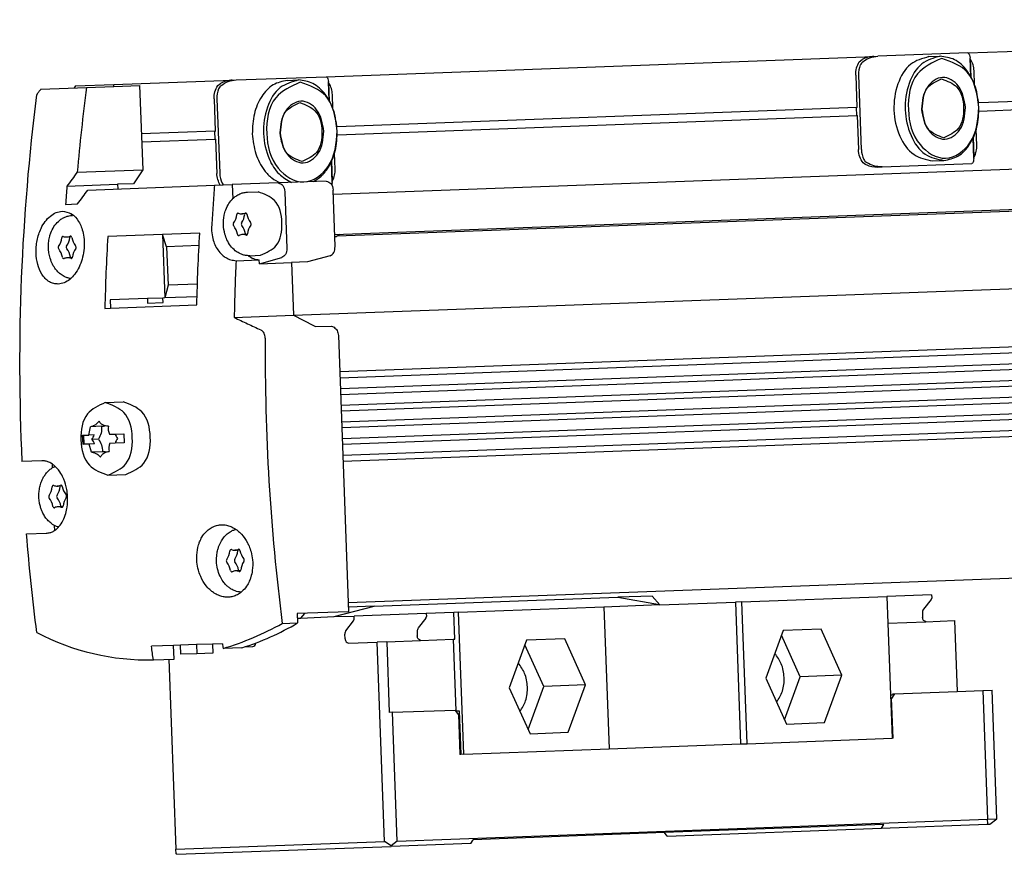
# Model space of a CAD drawing. Header units: millimetres. Extents: x -285 to 969, y -217 to 203.
# Tile 6 of 15: x 27 to 81, y -106 to -60. Entities that reach past the tile are written whole.
import ezdxf

# ---------------------------------------------------------------- set-up
doc = ezdxf.new("R2010")
doc.units = ezdxf.units.MM

# ---------------------------------------------------------------- blocks, each defined once
blk = doc.blocks.new('Cabeza__16', base_point=(70.63, -212.21))
at = {"color": 7, "linetype": 'Continuous'}
for p, q in [((93.26, -184.89), (120.09, -183.89)), ((123.84, -183.76), (120.09, -183.89)), ((120.09, -183.89), (124.65, -184.71)), ((124.69, -184.72), (123.84, -183.76)), ((133.72, -184.39), (149.71, -183.8)), ((154.62, -183.62), (149.71, -183.8)), ((149.71, -183.8), (149.82, -186.74)), ((154.58, -184.13), (153.73, -185.22)), ((154.64, -183.94), (154.58, -184.13)), ((154.62, -183.62), (154.64, -183.94)), ((88.84, -186.03), (93.26, -184.89)), ((93.26, -184.89), (90.41, -184.99)), ((102.54, -185.55), (118.53, -184.95)), ((118.53, -184.95), (124.65, -184.71)), ((118.53, -184.95), (119.11, -200.59)), ((124.65, -184.71), (124.69, -184.72)), ((124.69, -184.72), (133.02, -184.42)), ((133.72, -184.39), (133.02, -184.42)), ((133.02, -184.42), (133.6, -200.05)), ((134.3, -200.03), (133.72, -184.39)), ((84.79, -186.2), (85.16, -186.19)), ((85.16, -186.19), (85.59, -185.67)), ((85.16, -186.19), (88.84, -186.03)), ((88.84, -186.03), (91.03, -185.97)), ((90.14, -187.58), (90.98, -186.49)), ((90.98, -186.49), (91.04, -186.3)), ((98.98, -185.68), (91.03, -185.97)), ((91.04, -186.3), (91.03, -185.97)), ((98.93, -186.19), (98.08, -187.28)), ((98.93, -186.19), (98.99, -186)), ((102.01, -185.56), (98.98, -185.68)), ((98.98, -185.68), (98.99, -186)), ((102.54, -185.55), (102.01, -185.56)), ((102.12, -188.51), (102.01, -185.56)), ((103.12, -201.18), (102.54, -185.55)), ((153.62, -185.61), (153.64, -186.1)), ((154.01, -186.59), (157.15, -186.47)), ((157.15, -186.47), (157.44, -194.27)), ((138.27, -187.57), (136.36, -192.8)), ((142.47, -187.42), (138.27, -187.57)), ((144.76, -192.49), (142.47, -187.42)), ((149.82, -186.74), (154.01, -186.59)), ((149.82, -186.74), (150.11, -194.64)), ((90.04, -188.46), (90.02, -187.96)), ((94.62, -188.79), (98.36, -188.65)), ((97.97, -187.67), (97.99, -188.16)), ((98.36, -188.65), (101.95, -188.52)), ((101.95, -188.52), (102.12, -188.51)), ((101.95, -188.52), (102.24, -196.41)), ((110.03, -188.63), (108.12, -193.86)), ((114.23, -188.48), (110.03, -188.63)), ((116.53, -193.55), (114.23, -188.48)), ((140.17, -192.66), (138.09, -188.06)), ((78.98, -189.37), (79.88, -189.33)), ((90.41, -188.94), (93.56, -188.83)), ((94.62, -188.79), (93.56, -188.83)), ((94.37, -210.81), (93.56, -188.83)), ((94.62, -188.79), (94.9, -196.58)), ((111.93, -193.72), (109.85, -189.12)), ((70.63, -190.73), (71.41, -211.66)), ((136.36, -192.8), (138.65, -197.87)), ((138.44, -197.4), (140.17, -192.66)), ((144.76, -192.49), (140.17, -192.66)), ((142.85, -197.71), (144.76, -192.49)), ((108.12, -193.86), (110.41, -198.93)), ((110.2, -198.45), (111.93, -193.72)), ((116.53, -193.55), (111.93, -193.72)), ((114.61, -198.77), (116.53, -193.55)), ((150.11, -194.64), (150.31, -194.63)), ((150.11, -194.64), (150.29, -199.43)), ((150.13, -195.04), (150.22, -195.03)), ((150.55, -194.52), (150.22, -195.03)), ((150.38, -199.43), (150.22, -195.03)), ((150.37, -194.53), (150.31, -194.63)), ((150.37, -194.53), (150.55, -194.52)), ((150.55, -194.52), (157.44, -194.27)), ((157.44, -194.27), (160.27, -194.16)), ((160.27, -194.16), (161.28, -194.12)), ((160.27, -194.16), (160.79, -208.35)), ((161.8, -208.31), (161.28, -194.12)), ((95.26, -196.57), (94.9, -196.58)), ((95.26, -196.57), (102.15, -196.32)), ((95.78, -210.76), (95.26, -196.57)), ((102.24, -196.41), (102.15, -196.32)), ((102.24, -196.41), (102.59, -196.4)), ((102.52, -196.8), (102.24, -196.41)), ((102.52, -196.8), (102.68, -201.2)), ((102.59, -196.4), (102.77, -201.2)), ((138.65, -197.87), (142.85, -197.71)), ((110.41, -198.93), (114.61, -198.77)), ((134.3, -200.03), (150.29, -199.43)), ((150.38, -199.43), (150.29, -199.43)), ((103.12, -201.18), (119.11, -200.59)), ((119.11, -200.59), (133.6, -200.05)), ((133.6, -200.05), (134.3, -200.03)), ((102.77, -201.2), (102.68, -201.2)), ((103.12, -201.18), (102.77, -201.2)), ((95.78, -210.76), (160.79, -208.35)), ((149.38, -208.93), (125.22, -209.82)), ((149.12, -209.34), (160.74, -208.91)), ((149.12, -209.34), (149.38, -208.93)), ((160.74, -208.91), (160.81, -208.85)), ((160.74, -208.91), (161.04, -208.89)), ((160.79, -208.35), (161.8, -208.31)), ((160.81, -208.85), (160.79, -208.35)), ((161.04, -208.89), (161.8, -208.31)), ((125.22, -209.82), (104.16, -210.6)), ((125.52, -210.21), (125.22, -209.82)), ((125.52, -210.21), (149.12, -209.34)), ((71.41, -211.66), (94.37, -210.81)), ((71.5, -212.21), (95.1, -211.34)), ((95.1, -211.29), (94.37, -210.81)), ((95.78, -210.76), (95.1, -211.29)), ((103.89, -211.01), (95.1, -211.34)), ((95.1, -211.29), (95.1, -211.34)), ((103.89, -211.01), (104.16, -210.6)), ((71.42, -212.16), (71.41, -211.66)), ((71.5, -212.21), (71.42, -212.16))]:
    blk.add_line(p, q, dxfattribs=at)
for centre in [(154.2, -185.57), (90.61, -187.92), (98.56, -187.63)]:
    blk.add_arc(centre, 0.587, 143.7921, 183.9547, dxfattribs=at)
for points, knots in [([(154.01, -186.59), (153.91, -186.55), (153.69, -186.47), (153.66, -186.23), (153.64, -186.1)], [0, 0, 0, 0, 0.290021, 0.6583884, 0.6583884, 0.6583884, 0.6583884]), ([(90.04, -188.46), (90.06, -188.59), (90.1, -188.83), (90.32, -188.91), (90.41, -188.94)], [0, 0, 0, 0, 0.3683537, 0.6580818, 0.6580818, 0.6580818, 0.6580818]), ([(98.36, -188.65), (98.27, -188.61), (98.05, -188.53), (98.01, -188.29), (97.99, -188.16)], [0, 0, 0, 0, 0.2897282, 0.6580818, 0.6580818, 0.6580818, 0.6580818]), ([(79.88, -189.33), (79.96, -189.3), (80.14, -189.23), (80.18, -189.04), (80.21, -188.93)], [0, 0, 0, 0, 0.2479221, 0.5512741, 0.5512741, 0.5512741, 0.5512741]), ([(137.56, -195.44), (137.8, -195.05), (138.32, -194.23), (138.45, -192.72), (138.2, -191.23), (137.63, -190.44), (137.36, -190.08)], [0, 0, 0, 0, 1.348382, 2.886782, 4.425182, 5.773564, 5.773564, 5.773564, 5.773564]), ([(109.3, -196.47), (109.54, -196.09), (110.05, -195.27), (110.18, -193.77), (109.94, -192.29), (109.38, -191.51), (109.11, -191.14)], [0, 0, 0, 0, 1.340218, 2.867363, 4.38823, 5.723882, 5.723882, 5.723882, 5.723882])]:
    blk.add_open_spline(points, degree=3, knots=knots, dxfattribs=at)
blk = doc.blocks.new('Regla_G-340-VS4__17', base_point=(54.21, -190.8))
at = {"color": 7, "linetype": 'Continuous'}
for p, q in [((158.62, -123.93), (257.37, -120.27)), ((87.95, -126.55), (148.28, -124.31)), ((146.67, -124.9), (146.97, -124.67)), ((148.28, -124.31), (148.72, -124.29)), ((158.62, -123.93), (148.72, -124.29)), ((154.33, -124.34), (155.57, -124.29)), ((158.95, -126.56), (158.88, -124.46)), ((158.92, -124.62), (158.88, -124.46)), ((159, -126.64), (158.92, -124.62)), ((78.06, -126.91), (87.95, -126.55)), ((146.27, -126.39), (146.4, -129.94)), ((146.59, -126.37), (146.89, -134.57)), ((159.37, -127.45), (159.31, -125.9)), ((56.54, -127.91), (61.56, -127.72)), ((60.34, -127.57), (60.21, -127.77)), ((60.34, -127.57), (64.58, -127.41)), ((61.56, -127.72), (64.59, -127.61)), ((64.58, -127.41), (77.61, -126.93)), ((64.59, -127.61), (64.58, -127.41)), ((64.59, -127.61), (67.4, -127.51)), ((67.4, -127.51), (67.75, -136.8)), ((76.01, -127.52), (76.31, -127.29)), ((77.61, -126.93), (78.06, -126.91)), ((83.67, -126.95), (84.91, -126.91)), ((88.26, -127.24), (88.21, -127.08)), ((88.29, -129.18), (88.21, -127.08)), ((88.34, -129.26), (88.26, -127.24)), ((221.15, -127.17), (159.82, -129.44)), ((75.61, -129), (75.74, -132.56)), ((75.93, -128.99), (76.23, -137.19)), ((88.7, -130.07), (88.65, -128.52)), ((159.85, -130.33), (221.18, -128.05)), ((146.4, -129.94), (89.15, -132.06)), ((146.4, -129.94), (146.37, -129.99)), ((146.4, -130.78), (146.37, -129.99)), ((89.19, -132.95), (146.44, -130.82)), ((146.4, -130.78), (146.44, -130.82)), ((146.44, -130.82), (146.57, -134.58)), ((75.74, -132.56), (67.6, -132.86)), ((75.74, -132.56), (75.71, -132.61)), ((75.74, -133.39), (75.71, -132.61)), ((257, -133.29), (88.72, -139.53)), ((159.29, -135.57), (159.2, -133.27)), ((159.32, -135.4), (159.24, -133.19)), ((159.61, -134.1), (159.55, -132.35)), ((67.64, -133.74), (75.77, -133.44)), ((75.77, -133.44), (75.74, -133.39)), ((75.77, -133.44), (75.91, -137.2)), ((88.95, -136.72), (88.88, -134.97)), ((159.29, -135.57), (159.32, -135.4)), ((88.63, -138.19), (88.54, -135.89)), ((88.66, -138.02), (88.58, -135.81)), ((147.4, -136.24), (147.08, -136.03)), ((148.72, -136.5), (149.17, -136.48)), ((149.17, -136.48), (159.07, -136.12)), ((154.76, -135.83), (155.99, -135.78)), ((60.54, -137.07), (67.75, -136.8)), ((67.75, -136.8), (66.74, -138.34)), ((88.89, -143.93), (256.99, -137.7)), ((59.41, -138.61), (64.98, -138.4)), ((61.72, -139.03), (75.66, -138.51)), ((66.74, -138.34), (64.98, -138.4)), ((64.98, -138.4), (65, -138.9)), ((75.66, -138.51), (77.62, -138.44)), ((82.66, -138.25), (77.62, -138.44)), ((77.62, -138.44), (77.68, -139.99)), ((87.96, -138.05), (82.66, -138.25)), ((88.63, -138.19), (88.66, -138.02)), ((89.17, -144.09), (257.1, -137.87)), ((79.28, -139.27), (80.48, -139.23)), ((83.41, -139.22), (83.64, -145.47)), ((88.94, -145.27), (88.71, -139.03)), ((59.26, -140.62), (60.59, -140.57)), ((79.2, -141.63), (78.66, -141.65)), ((59.93, -144.19), (59.39, -144.21)), ((69.92, -143.92), (63.9, -144.15)), ((74.04, -143.77), (69.92, -143.92)), ((69.92, -143.92), (70.18, -150.92)), ((70.39, -145.29), (69.92, -143.92)), ((79.29, -143.94), (78.75, -143.94)), ((73.96, -145.16), (70.39, -145.29)), ((70.39, -145.29), (70.54, -149.52)), ((79.54, -146.27), (80.74, -146.22)), ((88.38, -146.28), (85.9, -146.95)), ((60.01, -146.47), (59.48, -146.49)), ((78.03, -146.82), (80.59, -146.72)), ((80.6, -147.15), (80.59, -146.72)), ((80.6, -147.15), (83.08, -146.48)), ((80.6, -147.15), (84.14, -147.02)), ((85.9, -146.95), (84.14, -147.02)), ((84.14, -147.02), (84.35, -152.83)), ((84.35, -152.83), (256.22, -146.46)), ((70.54, -149.52), (70.18, -150.92)), ((73.78, -149.4), (70.54, -149.52)), ((68.27, -150.99), (64.17, -151.14)), ((64.17, -151.14), (64.21, -152.04)), ((64.21, -152.04), (73.71, -151.69)), ((69.97, -150.93), (68.27, -150.99)), ((68.27, -150.99), (68.29, -151.49)), ((68.29, -151.49), (69.99, -151.43)), ((70.18, -150.92), (69.97, -150.93)), ((69.99, -151.43), (69.97, -150.93)), ((73.74, -150.79), (70.18, -150.92)), ((63.58, -152.07), (64.21, -152.04)), ((77.83, -153.07), (84.35, -152.83)), ((84.35, -152.83), (86.57, -153.97)), ((255.93, -152.9), (89.45, -159.07)), ((255.59, -153.59), (89.47, -159.75)), ((86.57, -153.97), (86.79, -154.08)), ((86.79, -154.08), (88.55, -154.02)), ((88.55, -154.02), (88.82, -154.15)), ((89.52, -160.9), (256.33, -154.72)), ((89.3, -155.07), (90.43, -185.49)), ((256.78, -155.38), (89.54, -161.58)), ((89.58, -162.73), (257.52, -156.5)), ((257.05, -157.21), (89.61, -163.41)), ((89.65, -164.56), (256.27, -158.39)), ((255.8, -159.09), (89.68, -165.24)), ((89.72, -166.39), (256.01, -160.23)), ((256.46, -160.9), (89.74, -167.08)), ((63.63, -162.45), (65.61, -162.38)), ((89.79, -168.23), (257.2, -162.02)), ((89.81, -168.91), (257.39, -162.7)), ((61.82, -166.02), (61.99, -165.11)), ((63.23, -165.06), (61.99, -165.11)), ((63.26, -165.07), (63.23, -165.06)), ((63.97, -165.04), (63.93, -165.04)), ((64.68, -165.91), (65.66, -165.88)), ((65.66, -165.88), (65.7, -166.88)), ((61.14, -166.05), (61.27, -166.04)), ((61.18, -167.05), (61.14, -166.05)), ((61.27, -166.04), (61.82, -166.02)), ((61.31, -167.04), (61.27, -166.04)), ((62.42, -166), (61.82, -166.02)), ((62.88, -166.48), (62.17, -166.51)), ((64.08, -165.94), (64.68, -165.91)), ((64.72, -166.91), (64.12, -166.94)), ((65.7, -166.88), (64.72, -166.91)), ((61.31, -167.04), (61.18, -167.05)), ((61.85, -167.02), (61.31, -167.04)), ((62.46, -167), (61.85, -167.02)), ((62.11, -167.91), (61.85, -167.02)), ((63.34, -167.87), (62.11, -167.91)), ((63.37, -167.87), (63.34, -167.87)), ((64.04, -167.84), (64.07, -167.84)), ((56.63, -168.85), (54.46, -168.93)), ((57.77, -169.2), (57.79, -169.64)), ((63.93, -170.45), (65.91, -170.37)), ((58.88, -171.63), (58.34, -171.65)), ((58.97, -173.92), (58.42, -173.93)), ((58.02, -175.98), (58.04, -176.54)), ((54.96, -176.92), (57.13, -176.84)), ((78.44, -178.67), (77.9, -178.71)), ((90.39, -184.49), (256.09, -178.35)), ((78.52, -180.98), (77.99, -181)), ((90.43, -185.49), (84.77, -185.7)), ((84.77, -185.7), (84.81, -186.72)), ((83.12, -186.78), (84.81, -186.72)), ((71.15, -189.21), (68.72, -189.3)), ((71.9, -189.18), (71.15, -189.21)), ((71.21, -190.71), (71.15, -189.21)), ((73.67, -189.11), (71.9, -189.18)), ((71.94, -190.18), (71.9, -189.18)), ((75.43, -189.05), (73.67, -189.11)), ((73.67, -189.11), (73.71, -190.11)), ((76.53, -189.01), (75.43, -189.05)), ((75.43, -189.05), (75.47, -190.05)), ((78.68, -189.46), (76.6, -189.54)), ((68.93, -190.79), (71.21, -190.71)), ((73.71, -190.11), (71.94, -190.18)), ((75.47, -190.05), (73.71, -190.11))]:
    blk.add_line(p, q, dxfattribs=at)
for centre, radius, start, end in [((148.37, -127.21), 2.9, 91.7645, 118.765), ((156.8, -125.95), 2.5, 1.1876, 32.1591), ((149.18, -126.25), 2.6, 157.5216, 182.6523), ((147.66, -125.62), 0.945, 129.6652, 157.4362), ((78.52, -128.87), 2.6, 157.5216, 182.6523), ((76.99, -128.24), 0.945, 129.6652, 157.4362), ((77.71, -129.83), 2.9, 91.9603, 118.7631), ((86.14, -128.57), 2.5, 1.1876, 32.1591), ((287.63, -158.05), 233.43, 172.7349, 182.6732), ((157.11, -134.23), 2.5, 332.0854, 3.057), ((149.49, -134.5), 2.6, 181.5922, 206.7229), ((148.01, -135.24), 0.946, 206.8246, 234.5632), ((148.61, -133.6), 2.9, 245.4815, 272.2843), ((78.83, -137.11), 2.6, 181.5922, 206.723), ((86.45, -136.85), 2.5, 332.0854, 3.057), ((77.35, -137.86), 0.946, 206.8246, 220.7392), ((76.01, -141.51), 2.11, 326.1626, 353.6682), ((78.63, -140.69), 0.967, 248.8033, 271.9016), ((76.89, -141.48), 2.11, 326.1626, 353.6682), ((78.62, -140.69), 0.968, 272.3505, 295.4333), ((81.3, -141.31), 2.11, 190.5761, 218.0854), ((77.96, -142.82), 0.242, 145.179, 219.0656), ((76.11, -144.28), 2.11, 10.5761, 38.0854), ((78.85, -142.79), 0.242, 145.179, 219.0656), ((77, -144.24), 2.11, 10.5761, 38.0854), ((81.4, -144.08), 2.11, 146.1626, 173.6682), ((79.45, -142.77), 0.242, 325.179, 39.0656), ((59.36, -143.24), 0.967, 248.8033, 271.9016), ((59.35, -143.24), 0.968, 272.3505, 295.4333), ((78.79, -144.9), 0.967, 92.3309, 115.4528), ((78.78, -144.9), 0.968, 68.8212, 91.8837), ((58.69, -145.38), 0.242, 145.179, 219.0656), ((56.74, -144.07), 2.11, 326.1626, 353.6683), ((59.57, -145.35), 0.242, 145.179, 219.0656), ((57.62, -144.03), 2.11, 326.1626, 353.6682), ((62.02, -143.87), 2.11, 190.5761, 218.0854), ((60.18, -145.32), 0.242, 325.179, 39.0656), ((56.84, -146.83), 2.11, 10.5761, 38.0854), ((57.73, -146.8), 2.11, 10.5761, 38.0854), ((62.13, -146.64), 2.11, 146.1626, 173.6683), ((59.51, -147.46), 0.967, 92.3309, 115.4528), ((59.51, -147.46), 0.968, 68.8212, 91.8837), ((316.28, -157.1), 235.04, 179.5779, 187.2561), ((65.54, -165.3), 1.59, 170.4782, 203.5475), ((60.64, -165.44), 1.86, 324.9691, 342.5138), ((60.73, -167.69), 1.86, 21.7308, 39.2754), ((65.62, -167.46), 1.59, 160.6971, 193.7664), ((66.42, -165.22), 1.86, 201.7308, 219.2754), ((66.5, -167.47), 1.86, 144.9691, 162.5138), ((55.69, -171.51), 2.11, 326.1626, 353.6682), ((58.31, -170.68), 0.967, 248.8033, 271.9016), ((56.57, -171.47), 2.11, 326.1626, 353.6682), ((58.3, -170.68), 0.968, 272.3505, 295.4333), ((60.97, -171.31), 2.11, 190.5761, 218.0854), ((57.64, -172.82), 0.242, 145.179, 219.0656), ((55.79, -174.27), 2.11, 10.5761, 38.0854), ((58.52, -172.79), 0.242, 145.179, 219.0656), ((56.67, -174.24), 2.11, 10.5761, 38.0854), ((61.08, -174.08), 2.11, 146.1626, 173.6682), ((59.12, -172.76), 0.242, 325.179, 39.0656), ((58.46, -174.9), 0.968, 92.3505, 115.4333), ((58.46, -174.9), 0.967, 68.8033, 91.9016), ((75.25, -178.57), 2.11, 326.1626, 353.6682), ((77.87, -177.75), 0.967, 248.8033, 271.9016), ((76.13, -178.54), 2.11, 326.1626, 353.6682), ((77.86, -177.75), 0.968, 272.3505, 295.4333), ((80.54, -178.37), 2.11, 190.5761, 218.0854), ((77.2, -179.88), 0.242, 145.179, 219.0656), ((78.09, -179.85), 0.242, 145.179, 219.0656), ((80.64, -181.14), 2.11, 146.1626, 173.6682), ((78.69, -179.83), 0.242, 325.179, 39.0656), ((75.35, -181.34), 2.11, 10.5761, 38.0854), ((78.03, -181.96), 0.968, 92.3505, 115.4333), ((76.24, -181.3), 2.11, 10.5761, 38.0854), ((78.02, -181.96), 0.967, 68.8033, 91.9016), ((66.64, -156.93), 34.1, 286.9956, 298.9074), ((69.73, -161.23), 29.62, 287.5875, 300.6203), ((68.35, -164.37), 26.43, 242.3663, 271.2611)]:
    blk.add_arc(centre, radius, start, end, dxfattribs=at)
for points, knots in [([(147.05, -124.9), (147.31, -124.73), (147.81, -124.39), (148.42, -124.33), (148.72, -124.29)], [0, 0, 0, 0, 0.896215, 1.797932, 1.797932, 1.797932, 1.797932]), ([(154.33, -124.34), (153.61, -124.54), (152.04, -125), (150.71, -127.43), (150.31, -130.24), (150.91, -133.01), (152.42, -135.33), (154.02, -135.67), (154.76, -135.83)], [0, 0, 0, 0, 2.173993, 4.751598, 7.677734, 10.60387, 13.181475, 15.355469, 15.355469, 15.355469, 15.355469]), ([(155.57, -124.29), (154.85, -124.5), (153.27, -124.95), (151.94, -127.38), (151.54, -130.19), (152.15, -132.97), (153.66, -135.29), (155.26, -135.63), (155.99, -135.78)], [0, 0, 0, 0, 2.173993, 4.751598, 7.677734, 10.60387, 13.181475, 15.355469, 15.355469, 15.355469, 15.355469]), ([(155.75, -124.53), (154.73, -125), (152.42, -126.05), (151.79, -130.26), (152.72, -133.99), (156.18, -136.26), (159.55, -133.75), (159.74, -131.27), (159.84, -129.89)], [0, 0, 0, 0, 3.18701, 7.2389, 11.290791, 14.477801, 17.664811, 21.716701, 21.716701, 21.716701, 21.716701]), ([(159.84, -129.89), (159.76, -129.14), (159.59, -127.71), (158.65, -125.88), (157.27, -124.53), (156.11, -124.37), (155.57, -124.29)], [0, 0, 0, 0, 2.222084, 4.285251, 6.100056, 7.716385, 7.716385, 7.716385, 7.716385]), ([(159.84, -129.89), (159.63, -128.42), (159.25, -125.81), (156.82, -124.92), (155.75, -124.53)], [0, 0, 0, 0, 4.051891, 7.2389, 7.2389, 7.2389, 7.2389]), ([(158.62, -123.93), (158.65, -123.94), (158.74, -123.99), (158.81, -124.2), (158.85, -124.36), (158.88, -124.46)], [0, 0, 0, 0, 0.104608, 0.3032688, 0.611359, 0.611359, 0.611359, 0.611359]), ([(146.27, -126.39), (146.28, -126.11), (146.29, -125.58), (146.55, -125.12), (146.67, -124.9)], [0, 0, 0, 0, 0.812265, 1.560708, 1.560708, 1.560708, 1.560708]), ([(87.95, -126.55), (87.98, -126.56), (88.08, -126.61), (88.14, -126.82), (88.19, -126.98), (88.21, -127.08)], [0, 0, 0, 0, 0.104608, 0.3032687, 0.6113588, 0.6113588, 0.6113588, 0.6113588]), ([(158.36, -129.94), (158.23, -129.09), (158, -127.57), (155.82, -126.18), (153.74, -127.73), (153.62, -129.26), (153.56, -130.12)], [0, 0, 0, 0, 2.504805, 4.474957, 6.445108, 8.949913, 8.949913, 8.949913, 8.949913]), ([(153.56, -130.12), (153.62, -129.25), (153.73, -127.69), (155.12, -127.06), (155.73, -126.79)], [0, 0, 0, 0, 2.394299, 4.277532, 4.277532, 4.277532, 4.277532]), ([(155.73, -126.79), (156.35, -127.02), (157.76, -127.54), (158.31, -129.94), (157.94, -132.37), (156.58, -133), (155.97, -133.28)], [0, 0, 0, 0, 1.883233, 4.277532, 6.671831, 8.555064, 8.555064, 8.555064, 8.555064]), ([(56.54, -127.91), (56.46, -128.01), (56.31, -128.22), (56.16, -128.42), (56.08, -128.53)], [0, 0, 0, 0, 0.3847803, 0.7691619, 0.7691619, 0.7691619, 0.7691619]), ([(61.56, -127.72), (61.37, -129.28), (60.98, -132.39), (60.69, -135.51), (60.54, -137.07)], [0, 0, 0, 0, 4.693103, 9.399741, 9.399741, 9.399741, 9.399741]), ([(75.61, -129), (75.62, -128.73), (75.63, -128.2), (75.89, -127.74), (76.01, -127.52)], [0, 0, 0, 0, 0.812265, 1.560708, 1.560708, 1.560708, 1.560708]), ([(76.39, -127.51), (76.64, -127.35), (77.15, -127.01), (77.76, -126.95), (78.06, -126.91)], [0, 0, 0, 0, 0.893982, 1.798175, 1.798175, 1.798175, 1.798175]), ([(83.67, -126.95), (83.13, -127.07), (81.99, -127.32), (80.72, -128.77), (79.91, -130.66), (79.85, -132.1), (79.82, -132.85)], [0, 0, 0, 0, 1.616329, 3.431134, 5.494301, 7.716385, 7.716385, 7.716385, 7.716385]), ([(84.91, -126.91), (84.19, -127.12), (82.61, -127.57), (81.28, -130), (80.88, -132.8), (81.45, -135.39), (82.6, -137.31), (83.65, -137.91), (84.14, -138.2)], [0, 0, 0, 0, 2.173993, 4.751598, 7.677734, 10.60387, 12.520976, 14.1845, 14.1845, 14.1845, 14.1845]), ([(85.09, -127.15), (84.07, -127.62), (81.76, -128.67), (81.13, -132.88), (82.05, -136.6), (85.51, -138.87), (88.88, -136.37), (89.08, -133.89), (89.18, -132.5)], [0, 0, 0, 0, 3.18701, 7.2389, 11.290791, 14.477801, 17.664811, 21.716701, 21.716701, 21.716701, 21.716701]), ([(89.18, -132.5), (89.1, -131.76), (88.93, -130.33), (87.98, -128.5), (86.61, -127.15), (85.45, -126.98), (84.91, -126.91)], [0, 0, 0, 0, 2.222084, 4.285251, 6.100056, 7.716385, 7.716385, 7.716385, 7.716385]), ([(89.18, -132.5), (88.97, -131.04), (88.59, -128.43), (86.16, -127.54), (85.09, -127.15)], [0, 0, 0, 0, 4.051891, 7.2389, 7.2389, 7.2389, 7.2389]), ([(87.7, -132.56), (87.57, -131.71), (87.33, -130.19), (85.15, -128.8), (83.08, -130.35), (82.96, -131.88), (82.89, -132.74)], [0, 0, 0, 0, 2.504805, 4.474957, 6.445108, 8.949913, 8.949913, 8.949913, 8.949913]), ([(82.89, -132.74), (82.96, -131.87), (83.07, -130.31), (84.46, -129.68), (85.07, -129.4)], [0, 0, 0, 0, 2.394299, 4.277532, 4.277532, 4.277532, 4.277532]), ([(85.07, -129.4), (85.69, -129.64), (87.1, -130.16), (87.65, -132.56), (87.28, -134.99), (85.91, -135.62), (85.31, -135.9)], [0, 0, 0, 0, 1.883233, 4.277532, 6.671831, 8.555064, 8.555064, 8.555064, 8.555064]), ([(153.56, -130.12), (153.69, -130.97), (153.92, -132.49), (156.1, -133.88), (158.17, -132.33), (158.29, -130.8), (158.36, -129.94)], [0, 0, 0, 0, 2.504805, 4.474957, 6.445108, 8.949913, 8.949913, 8.949913, 8.949913]), ([(155.99, -135.78), (156.53, -135.67), (157.68, -135.42), (158.95, -133.97), (159.76, -132.07), (159.81, -130.63), (159.84, -129.89)], [0, 0, 0, 0, 1.616329, 3.431134, 5.494301, 7.716385, 7.716385, 7.716385, 7.716385]), ([(155.97, -133.28), (155.34, -133.05), (153.91, -132.52), (153.68, -130.98), (153.56, -130.12)], [0, 0, 0, 0, 1.883233, 4.277532, 4.277532, 4.277532, 4.277532]), ([(79.82, -132.85), (79.9, -133.59), (80.07, -135.02), (80.93, -136.67), (81.91, -137.74), (82.58, -138.08), (82.9, -138.24)], [0, 0, 0, 0, 2.222084, 4.285251, 5.456489, 6.523655, 6.523655, 6.523655, 6.523655]), ([(82.89, -132.74), (83.02, -133.59), (83.26, -135.1), (85.44, -136.49), (87.51, -134.95), (87.63, -133.42), (87.7, -132.56)], [0, 0, 0, 0, 2.504805, 4.474957, 6.445108, 8.949913, 8.949913, 8.949913, 8.949913]), ([(85.31, -135.9), (84.68, -135.67), (83.25, -135.14), (83.02, -133.6), (82.89, -132.74)], [0, 0, 0, 0, 1.883233, 4.277532, 4.277532, 4.277532, 4.277532]), ([(86.51, -138.11), (86.81, -137.92), (87.46, -137.54), (88.36, -136.39), (89.1, -134.69), (89.15, -133.25), (89.18, -132.5)], [0, 0, 0, 0, 1.067167, 2.238404, 4.301572, 6.523655, 6.523655, 6.523655, 6.523655]), ([(147.08, -136.03), (146.95, -135.82), (146.66, -135.38), (146.6, -134.85), (146.57, -134.58)], [0, 0, 0, 0, 0.748443, 1.560707, 1.560707, 1.560707, 1.560707]), ([(149.17, -136.48), (148.87, -136.47), (148.26, -136.45), (147.73, -136.16), (147.46, -136.01)], [0, 0, 0, 0, 0.904192, 1.798174, 1.798174, 1.798174, 1.798174]), ([(159.29, -135.57), (159.27, -135.67), (159.24, -135.83), (159.19, -136.04), (159.1, -136.1), (159.07, -136.12)], [0, 0, 0, 0, 0.3080902, 0.506751, 0.611359, 0.611359, 0.611359, 0.611359]), ([(60.54, -137.07), (60.35, -137.32), (59.98, -137.84), (59.6, -138.35), (59.41, -138.61)], [0, 0, 0, 0, 0.957017, 1.911537, 1.911537, 1.911537, 1.911537]), ([(76.3, -138.49), (76.2, -138.29), (75.98, -137.89), (75.93, -137.43), (75.91, -137.2)], [0, 0, 0, 0, 0.655889, 1.356471, 1.356471, 1.356471, 1.356471]), ([(59.41, -138.61), (59.39, -138.94), (59.33, -139.61), (59.28, -140.28), (59.26, -140.62)], [0, 0, 0, 0, 1.00638, 2.01325, 2.01325, 2.01325, 2.01325]), ([(75.66, -138.51), (75.6, -139.24), (75.49, -140.71), (75.4, -142.18), (75.35, -142.92)], [0, 0, 0, 0, 2.209551, 4.421317, 4.421317, 4.421317, 4.421317]), ([(82.66, -138.25), (82.86, -138.32), (83.3, -138.48), (83.37, -138.96), (83.41, -139.22)], [0, 0, 0, 0, 0.579456, 1.316164, 1.316164, 1.316164, 1.316164]), ([(87.96, -138.05), (88.16, -138.12), (88.6, -138.29), (88.67, -138.76), (88.71, -139.03)], [0, 0, 0, 0, 0.579456, 1.316164, 1.316164, 1.316164, 1.316164]), ([(88.63, -138.19), (88.62, -138.24), (88.6, -138.34), (88.58, -138.44), (88.57, -138.48)], [0, 0, 0, 0, 0.1608126, 0.2968267, 0.2968267, 0.2968267, 0.2968267]), ([(60.59, -140.57), (60.78, -140.31), (61.15, -139.8), (61.53, -139.28), (61.72, -139.03)], [0, 0, 0, 0, 0.953999, 1.910486, 1.910486, 1.910486, 1.910486]), ([(79.54, -146.27), (79.38, -146.26), (79.1, -146.26), (78.7, -146.15), (78.32, -145.98), (77.87, -145.68), (77.4, -145.19), (77.03, -144.56), (76.75, -143.78), (76.61, -142.87), (76.68, -141.95), (76.9, -141.16), (77.22, -140.5), (77.63, -140.01), (78.05, -139.67), (78.42, -139.46), (78.84, -139.31), (79.12, -139.29), (79.28, -139.27)], [0, 0, 0, 0, 0.481107, 0.847088, 1.221809, 1.718924, 2.465313, 3.250252, 3.885087, 4.938294, 5.991519, 6.626365, 7.411313, 8.157714, 8.541773, 9.029553, 9.395562, 9.876846, 9.876846, 9.876846, 9.876846]), ([(80.74, -146.22), (81.39, -145.92), (82.87, -145.25), (83.26, -142.63), (82.67, -140.04), (81.15, -139.48), (80.48, -139.23)], [0, 0, 0, 0, 2.028105, 4.606619, 7.185159, 9.213177, 9.213177, 9.213177, 9.213177]), ([(58.45, -149.39), (58.28, -149.38), (57.94, -149.37), (57.45, -149.15), (57, -148.79), (56.52, -148.16), (56.13, -147.2), (55.99, -146.16), (56.02, -145.27), (56.11, -144.58), (56.29, -143.91), (56.57, -143.2), (56.98, -142.5), (57.54, -141.9), (58.18, -141.47), (58.65, -141.4), (58.87, -141.37)], [0, 0, 0, 0, 0.49567, 1.017881, 1.587822, 2.203841, 3.369825, 4.649934, 5.328386, 6.024899, 6.731746, 7.423933, 8.313482, 9.135784, 9.880381, 10.54896, 10.54896, 10.54896, 10.54896]), ([(59.81, -148.79), (59.74, -148.78), (59.61, -148.75), (59.37, -148.68), (59.05, -148.54), (58.71, -148.31), (58.37, -148.01), (58.05, -147.62), (57.73, -147.06), (57.51, -146.43), (57.4, -145.88), (57.36, -145.31), (57.38, -144.74), (57.49, -144.18), (57.67, -143.63), (57.95, -143.06), (58.39, -142.53), (58.81, -142.2), (59.22, -141.99), (59.61, -141.86), (59.89, -141.84), (60.01, -141.83)], [0, 0, 0, 0, 0.212425, 0.389383, 0.764101, 1.261212, 1.605278, 2.120442, 2.794294, 3.513866, 4.094695, 4.483995, 5.228228, 5.80307, 6.173769, 6.958719, 7.705122, 8.20225, 8.576979, 9.061319, 9.424286, 9.424286, 9.424286, 9.424286]), ([(58.87, -141.37), (59.24, -141.43), (59.98, -141.55), (60.64, -142.34), (61.01, -143.09), (61.23, -143.84), (61.34, -144.72), (61.3, -145.69), (61.1, -146.65), (60.77, -147.53), (60.31, -148.29), (59.76, -148.88), (59.13, -149.29), (58.67, -149.36), (58.45, -149.39)], [0, 0, 0, 0, 1.067762, 2.211903, 2.872227, 3.589202, 4.539804, 5.525658, 6.502973, 7.443252, 8.344838, 9.150404, 9.865646, 10.531155, 10.531155, 10.531155, 10.531155]), ([(59.99, -141.72), (59.96, -141.74), (59.91, -141.78), (59.85, -141.82), (59.81, -141.83)], [0, 0, 0, 0, 0.1006748, 0.2124051, 0.2124051, 0.2124051, 0.2124051]), ([(78.24, -141.58), (78.21, -141.6), (78.14, -141.62), (78.12, -141.7), (78.11, -141.74)], [0, 0, 0, 0, 0.0978763, 0.2195489, 0.2195489, 0.2195489, 0.2195489]), ([(78.99, -141.71), (78.99, -141.7), (79, -141.67), (79.01, -141.65), (79.01, -141.64)], [0, 0, 0, 0, 0.04421708, 0.0700247, 0.0700247, 0.0700247, 0.0700247]), ([(79.04, -141.56), (79.05, -141.56), (79.06, -141.56), (79.08, -141.55), (79.08, -141.55)], [0, 0, 0, 0, 0.03647177, 0.04168202, 0.04168202, 0.04168202, 0.04168202]), ([(79.22, -141.7), (79.21, -141.67), (79.19, -141.61), (79.14, -141.57), (79.12, -141.55)], [0, 0, 0, 0, 0.0989519, 0.1826797, 0.1826797, 0.1826797, 0.1826797]), ([(75.35, -142.92), (75.34, -143.13), (75.33, -143.62), (75.44, -144.34), (75.68, -145.05), (76.02, -145.67), (76.44, -146.15), (76.93, -146.51), (77.44, -146.75), (77.83, -146.79), (78.03, -146.82)], [0, 0, 0, 0, 0.622357, 1.473968, 2.175241, 2.84303, 3.583857, 4.083939, 4.66959, 5.249837, 5.249837, 5.249837, 5.249837]), ([(58.97, -144.14), (58.94, -144.15), (58.86, -144.18), (58.85, -144.26), (58.84, -144.3)], [0, 0, 0, 0, 0.0978763, 0.2195489, 0.2195489, 0.2195489, 0.2195489]), ([(59.72, -144.27), (59.72, -144.25), (59.73, -144.23), (59.73, -144.21), (59.74, -144.2)], [0, 0, 0, 0, 0.04421708, 0.0700247, 0.0700247, 0.0700247, 0.0700247]), ([(59.95, -144.26), (59.94, -144.22), (59.91, -144.15), (59.84, -144.12), (59.81, -144.11)], [0, 0, 0, 0, 0.1145437, 0.2148175, 0.2148175, 0.2148175, 0.2148175]), ([(63.9, -144.15), (63.83, -145.47), (63.69, -148.1), (63.62, -150.74), (63.58, -152.07)], [0, 0, 0, 0, 3.959474, 7.924065, 7.924065, 7.924065, 7.924065]), ([(73.71, -151.69), (73.75, -150.37), (73.82, -147.73), (73.97, -145.09), (74.04, -143.77)], [0, 0, 0, 0, 3.96465, 7.924164, 7.924164, 7.924164, 7.924164]), ([(78.19, -143.89), (78.2, -143.93), (78.22, -144.01), (78.3, -144.03), (78.33, -144.04)], [0, 0, 0, 0, 0.1216426, 0.2194993, 0.2194993, 0.2194993, 0.2194993]), ([(79.09, -143.92), (79.09, -143.91), (79.08, -143.89), (79.08, -143.87), (79.07, -143.86)], [0, 0, 0, 0, 0.02572458, 0.06979598, 0.06979598, 0.06979598, 0.06979598]), ([(79.17, -144.01), (79.2, -143.99), (79.28, -143.97), (79.29, -143.89), (79.3, -143.85)], [0, 0, 0, 0, 0.0978763, 0.2195488, 0.2195488, 0.2195488, 0.2195488]), ([(88.9, -144.17), (89, -144.15), (89.2, -144.1), (89.36, -143.97), (89.45, -143.9)], [0, 0, 0, 0, 0.3009747, 0.6176346, 0.6176346, 0.6176346, 0.6176346]), ([(88.38, -146.28), (88.54, -146.18), (88.9, -145.94), (88.92, -145.51), (88.94, -145.27)], [0, 0, 0, 0, 0.543672, 1.212724, 1.212724, 1.212724, 1.212724]), ([(79.36, -146.27), (79.55, -146.39), (79.93, -146.63), (80.37, -146.69), (80.59, -146.72)], [0, 0, 0, 0, 0.667734, 1.318346, 1.318346, 1.318346, 1.318346]), ([(83.64, -145.47), (83.62, -145.71), (83.6, -146.14), (83.24, -146.37), (83.08, -146.48)], [0, 0, 0, 0, 0.669052, 1.212724, 1.212724, 1.212724, 1.212724]), ([(58.92, -146.45), (58.93, -146.49), (58.95, -146.56), (59.03, -146.58), (59.06, -146.59)], [0, 0, 0, 0, 0.1216426, 0.2194993, 0.2194993, 0.2194993, 0.2194993]), ([(59.82, -146.48), (59.82, -146.47), (59.81, -146.45), (59.8, -146.43), (59.8, -146.41)], [0, 0, 0, 0, 0.02572458, 0.06979598, 0.06979598, 0.06979598, 0.06979598]), ([(59.9, -146.56), (59.93, -146.55), (60, -146.51), (60.02, -146.44), (60.03, -146.4)], [0, 0, 0, 0, 0.1002253, 0.2148775, 0.2148775, 0.2148775, 0.2148775]), ([(78.03, -146.82), (77.98, -147.86), (77.9, -149.94), (77.86, -152.03), (77.83, -153.07)], [0, 0, 0, 0, 3.127229, 6.257261, 6.257261, 6.257261, 6.257261]), ([(77.83, -153.07), (78.32, -153.3), (79.29, -153.77), (80.26, -154.22), (80.75, -154.45)], [0, 0, 0, 0, 1.607128, 3.228165, 3.228165, 3.228165, 3.228165]), ([(81.24, -155.36), (81.24, -155.27), (81.23, -155.07), (81.13, -154.81), (80.99, -154.62), (80.86, -154.51), (80.78, -154.47), (80.75, -154.45)], [0, 0, 0, 0, 0.294596, 0.57715, 0.820429, 0.994028, 1.089487, 1.089487, 1.089487, 1.089487]), ([(88.82, -154.15), (88.95, -154.26), (89.23, -154.5), (89.27, -154.87), (89.3, -155.07)], [0, 0, 0, 0, 0.490016, 1.064548, 1.064548, 1.064548, 1.064548]), ([(63.63, -162.45), (62.89, -162.79), (61.21, -163.57), (60.75, -166.56), (61.43, -169.51), (63.17, -170.16), (63.93, -170.45)], [0, 0, 0, 0, 2.317825, 5.264655, 8.211484, 10.52931, 10.52931, 10.52931, 10.52931]), ([(63.93, -170.45), (64.67, -170.1), (66.36, -169.33), (66.81, -166.34), (66.14, -163.38), (64.4, -162.74), (63.63, -162.45)], [0, 0, 0, 0, 2.317825, 5.264655, 8.211484, 10.52931, 10.52931, 10.52931, 10.52931]), ([(65.91, -170.37), (66.65, -170.03), (68.34, -169.26), (68.79, -166.26), (68.12, -163.31), (66.38, -162.66), (65.61, -162.38)], [0, 0, 0, 0, 2.317909, 5.265105, 8.212297, 10.530208, 10.530208, 10.530208, 10.530208]), ([(62.96, -164.49), (62.89, -164.57), (62.74, -164.73), (62.5, -164.93), (62.24, -165.08), (62.07, -165.1), (61.99, -165.11)], [0, 0, 0, 0, 0.296371, 0.664403, 0.936745, 1.180711, 1.180711, 1.180711, 1.180711]), ([(63.93, -165.04), (63.84, -165.04), (63.64, -165.04), (63.34, -164.93), (63.09, -164.73), (63, -164.56), (62.96, -164.49)], [0, 0, 0, 0, 0.258602, 0.605636, 0.944695, 1.182304, 1.182304, 1.182304, 1.182304]), ([(63.23, -165.06), (63.23, -165.33), (63.23, -165.83), (62.99, -166.27), (62.88, -166.48)], [0, 0, 0, 0, 0.771672, 1.482526, 1.482526, 1.482526, 1.482526]), ([(63.26, -165.07), (63.32, -165.06), (63.42, -165.05), (63.52, -165.02), (63.57, -165)], [0, 0, 0, 0, 0.1578362, 0.3164884, 0.3164884, 0.3164884, 0.3164884]), ([(62.88, -166.48), (63.01, -166.68), (63.28, -167.11), (63.32, -167.61), (63.34, -167.87)], [0, 0, 0, 0, 0.710854, 1.482526, 1.482526, 1.482526, 1.482526]), ([(62.11, -167.91), (62.17, -167.92), (62.34, -167.93), (62.57, -168.03), (62.84, -168.21), (63, -168.36), (63.1, -168.46)], [0, 0, 0, 0, 0.180491, 0.493945, 0.75002, 1.157338, 1.157338, 1.157338, 1.157338]), ([(63.1, -168.46), (63.16, -168.35), (63.25, -168.18), (63.46, -168.01), (63.71, -167.88), (63.91, -167.85), (64.04, -167.84)], [0, 0, 0, 0, 0.347556, 0.577181, 0.816919, 1.183681, 1.183681, 1.183681, 1.183681]), ([(63.68, -167.91), (63.63, -167.89), (63.53, -167.87), (63.42, -167.87), (63.37, -167.87)], [0, 0, 0, 0, 0.1571165, 0.3134543, 0.3134543, 0.3134543, 0.3134543]), ([(57.13, -176.84), (57.28, -176.82), (57.54, -176.8), (57.92, -176.63), (58.25, -176.41), (58.64, -176.02), (59.01, -175.45), (59.3, -174.71), (59.48, -173.8), (59.51, -172.91), (59.39, -171.88), (59.14, -171.03), (58.72, -170.17), (58.29, -169.61), (57.81, -169.21), (57.44, -169), (57.03, -168.87), (56.76, -168.86), (56.63, -168.85)], [0, 0, 0, 0, 0.433853, 0.775953, 1.238957, 1.618424, 2.407118, 3.276352, 3.990845, 5.178144, 5.934297, 7.101583, 7.79501, 8.79167, 9.188514, 9.673235, 10.077016, 10.46732, 10.46732, 10.46732, 10.46732]), ([(58.48, -176.17), (58.47, -176.16), (58.43, -176.15), (58.33, -176.12), (58.15, -176.05), (57.89, -175.91), (57.58, -175.69), (57.25, -175.38), (56.94, -174.97), (56.74, -174.59), (56.59, -174.23), (56.47, -173.88), (56.36, -173.41), (56.31, -172.87), (56.33, -172.3), (56.41, -171.74), (56.54, -171.29), (56.69, -170.93), (56.85, -170.62), (57.09, -170.27), (57.39, -169.94), (57.73, -169.66), (57.99, -169.53), (58.11, -169.47)], [0, 0, 0, 0, 0.052801, 0.105788, 0.341683, 0.633205, 0.978231, 1.472783, 1.9829, 2.511486, 2.768674, 3.146797, 3.628448, 4.201848, 4.77229, 5.336389, 5.891819, 6.158416, 6.516776, 6.944361, 7.425598, 7.853783, 8.267478, 8.267478, 8.267478, 8.267478]), ([(57.92, -171.58), (57.88, -171.59), (57.81, -171.62), (57.79, -171.7), (57.78, -171.74)], [0, 0, 0, 0, 0.0978763, 0.2195488, 0.2195488, 0.2195488, 0.2195488]), ([(58.67, -171.71), (58.67, -171.69), (58.68, -171.67), (58.68, -171.65), (58.69, -171.64)], [0, 0, 0, 0, 0.04421708, 0.07002469, 0.07002469, 0.07002469, 0.07002469]), ([(58.9, -171.7), (58.89, -171.67), (58.87, -171.61), (58.82, -171.57), (58.8, -171.55)], [0, 0, 0, 0, 0.0989519, 0.1826797, 0.1826797, 0.1826797, 0.1826797]), ([(57.86, -173.89), (57.88, -173.93), (57.9, -174), (57.97, -174.02), (58.01, -174.03)], [0, 0, 0, 0, 0.1216426, 0.2194993, 0.2194993, 0.2194993, 0.2194993]), ([(58.77, -173.92), (58.77, -173.91), (58.76, -173.89), (58.75, -173.87), (58.75, -173.85)], [0, 0, 0, 0, 0.02572458, 0.06979598, 0.06979598, 0.06979598, 0.06979598]), ([(58.85, -174), (58.85, -174), (58.83, -174), (58.82, -174), (58.81, -174)], [0, 0, 0, 0, 0.00520656, 0.0416525, 0.0416525, 0.0416525, 0.0416525]), ([(58.89, -174), (58.91, -173.98), (58.96, -173.94), (58.97, -173.88), (58.98, -173.84)], [0, 0, 0, 0, 0.0849494, 0.1843268, 0.1843268, 0.1843268, 0.1843268]), ([(77.17, -183.89), (77.02, -183.88), (76.7, -183.88), (76.21, -183.74), (75.75, -183.53), (75.32, -183.22), (74.79, -182.73), (74.38, -182.12), (74.06, -181.45), (73.85, -180.83), (73.71, -180.07), (73.69, -179.13), (73.81, -178.38), (74.04, -177.72), (74.29, -177.21), (74.65, -176.74), (75.08, -176.36), (75.51, -176.11), (75.97, -175.95), (76.27, -175.92), (76.4, -175.91)], [0, 0, 0, 0, 0.441661, 0.949149, 1.531285, 1.943625, 2.544023, 3.702373, 4.095254, 4.765584, 5.654251, 6.424382, 7.573521, 7.91254, 8.510004, 9.266712, 9.681257, 10.218662, 10.744977, 11.132387, 11.132387, 11.132387, 11.132387]), ([(78.61, -183.33), (78.48, -183.32), (78.26, -183.3), (77.88, -183.19), (77.53, -183.02), (77.19, -182.79), (76.89, -182.51), (76.56, -182.12), (76.22, -181.53), (75.97, -180.78), (75.86, -179.97), (75.9, -179.24), (76.01, -178.69), (76.17, -178.17), (76.39, -177.7), (76.69, -177.28), (77, -176.95), (77.33, -176.7), (77.63, -176.54), (77.85, -176.46), (77.96, -176.42), (78.01, -176.41)], [0, 0, 0, 0, 0.378214, 0.675243, 1.163018, 1.547071, 1.89114, 2.40631, 3.080168, 3.915892, 4.768621, 5.51286, 6.087707, 6.458409, 7.132275, 7.64745, 7.991522, 8.488662, 8.863397, 9.030742, 9.19649, 9.19649, 9.19649, 9.19649]), ([(76.4, -175.91), (76.55, -175.91), (76.87, -175.92), (77.36, -176.05), (77.82, -176.27), (78.25, -176.57), (78.79, -177.07), (79.19, -177.67), (79.51, -178.34), (79.72, -178.96), (79.89, -179.87), (79.87, -180.81), (79.71, -181.55), (79.53, -182.08), (79.28, -182.58), (78.92, -183.06), (78.49, -183.44), (78.07, -183.69), (77.6, -183.85), (77.3, -183.88), (77.17, -183.89)], [0, 0, 0, 0, 0.441452, 0.949072, 1.531291, 1.943296, 2.543929, 3.702028, 4.09446, 4.764905, 5.654, 6.845369, 7.572946, 7.912395, 8.510187, 9.267217, 9.681649, 10.218895, 10.745083, 11.132501, 11.132501, 11.132501, 11.132501]), ([(56.09, -187.78), (55.87, -185.98), (55.43, -182.36), (55.12, -178.74), (54.96, -176.92)], [0, 0, 0, 0, 5.45688, 10.922102, 10.922102, 10.922102, 10.922102]), ([(77.48, -178.64), (77.45, -178.66), (77.37, -178.68), (77.36, -178.76), (77.35, -178.8)], [0, 0, 0, 0, 0.0978763, 0.2195488, 0.2195488, 0.2195488, 0.2195488]), ([(78.23, -178.77), (78.23, -178.76), (78.24, -178.73), (78.25, -178.71), (78.25, -178.7)], [0, 0, 0, 0, 0.04421708, 0.0700247, 0.0700247, 0.0700247, 0.0700247]), ([(78.46, -178.76), (78.45, -178.72), (78.43, -178.64), (78.35, -178.62), (78.32, -178.61)], [0, 0, 0, 0, 0.1216427, 0.2194994, 0.2194994, 0.2194994, 0.2194994]), ([(77.43, -180.95), (77.44, -180.99), (77.46, -181.07), (77.54, -181.09), (77.57, -181.1)], [0, 0, 0, 0, 0.1216426, 0.2194992, 0.2194992, 0.2194992, 0.2194992]), ([(78.33, -180.98), (78.33, -180.97), (78.32, -180.95), (78.32, -180.93), (78.31, -180.92)], [0, 0, 0, 0, 0.02572455, 0.0697959, 0.0697959, 0.0697959, 0.0697959]), ([(78.41, -181.07), (78.44, -181.05), (78.51, -181.02), (78.53, -180.95), (78.54, -180.91)], [0, 0, 0, 0, 0.1002252, 0.2148774, 0.2148774, 0.2148774, 0.2148774]), ([(68.93, -190.79), (68.89, -190.54), (68.82, -190.04), (68.76, -189.55), (68.72, -189.3)], [0, 0, 0, 0, 0.754589, 1.509419, 1.509419, 1.509419, 1.509419]), ([(76.53, -189.01), (76.54, -189.1), (76.57, -189.27), (76.59, -189.45), (76.6, -189.54)], [0, 0, 0, 0, 0.2694577, 0.5388851, 0.5388851, 0.5388851, 0.5388851])]:
    blk.add_open_spline(points, degree=3, knots=knots, dxfattribs=at)
for points in [[(78.28, -141.59), (78.27, -141.59), (78.26, -141.59), (78.25, -141.58), (78.24, -141.58)], [(79.08, -141.55), (79.09, -141.55), (79.1, -141.55), (79.12, -141.55), (79.12, -141.55)], [(59.01, -144.15), (59, -144.14), (58.99, -144.14), (58.97, -144.14), (58.97, -144.14)], [(59.81, -144.11), (59.8, -144.11), (59.79, -144.11), (59.77, -144.12), (59.77, -144.12)], [(78.33, -144.04), (78.34, -144.04), (78.35, -144.03), (78.36, -144.03), (78.37, -144.03)], [(79.13, -144), (79.14, -144), (79.15, -144), (79.16, -144.01), (79.17, -144.01)], [(59.06, -146.59), (59.07, -146.59), (59.08, -146.59), (59.09, -146.59), (59.1, -146.58)], [(59.86, -146.56), (59.86, -146.56), (59.88, -146.56), (59.89, -146.56), (59.9, -146.56)], [(57.96, -171.59), (57.95, -171.58), (57.94, -171.58), (57.92, -171.58), (57.92, -171.58)], [(58.76, -171.55), (58.75, -171.55), (58.74, -171.55), (58.72, -171.56), (58.72, -171.56)], [(58.76, -171.55), (58.76, -171.55), (58.78, -171.55), (58.79, -171.55), (58.8, -171.55)], [(58.01, -174.03), (58.01, -174.03), (58.03, -174.03), (58.04, -174.03), (58.05, -174.02)], [(58.89, -174), (58.88, -174), (58.87, -174), (58.85, -174), (58.85, -174)], [(77.52, -178.65), (77.51, -178.65), (77.5, -178.65), (77.49, -178.64), (77.48, -178.64)], [(78.32, -178.61), (78.31, -178.61), (78.3, -178.62), (78.29, -178.62), (78.28, -178.62)], [(78.37, -181.06), (78.38, -181.06), (78.39, -181.06), (78.4, -181.07), (78.41, -181.07)], [(77.57, -181.1), (77.58, -181.1), (77.59, -181.09), (77.6, -181.09), (77.61, -181.09)]]:
    blk.add_open_spline(points, degree=3, dxfattribs=at)
blk = doc.blocks.new('Regla_serie_G-340-VS4__18', base_point=(54.21, -212.21))
for name, p in [('Regla_G-340-VS4__17', (54.21, -190.8)), ('Cabeza__16', (70.63, -212.21))]:
    blk.add_blockref(name, p)
blk = doc.blocks.new('Alzado1', base_point=(548, -152))
blk.add_blockref('Regla_serie_G-340-VS4__18', (54.21, -212.21))

msp = doc.modelspace()

# ---------------------------------------------------------------- block references
at = {"xscale": 0.5, "yscale": 0.5, "zscale": 0.5}
msp.add_blockref('Alzado1', (274, -76), dxfattribs=at)

doc.saveas('drawing.dxf')
